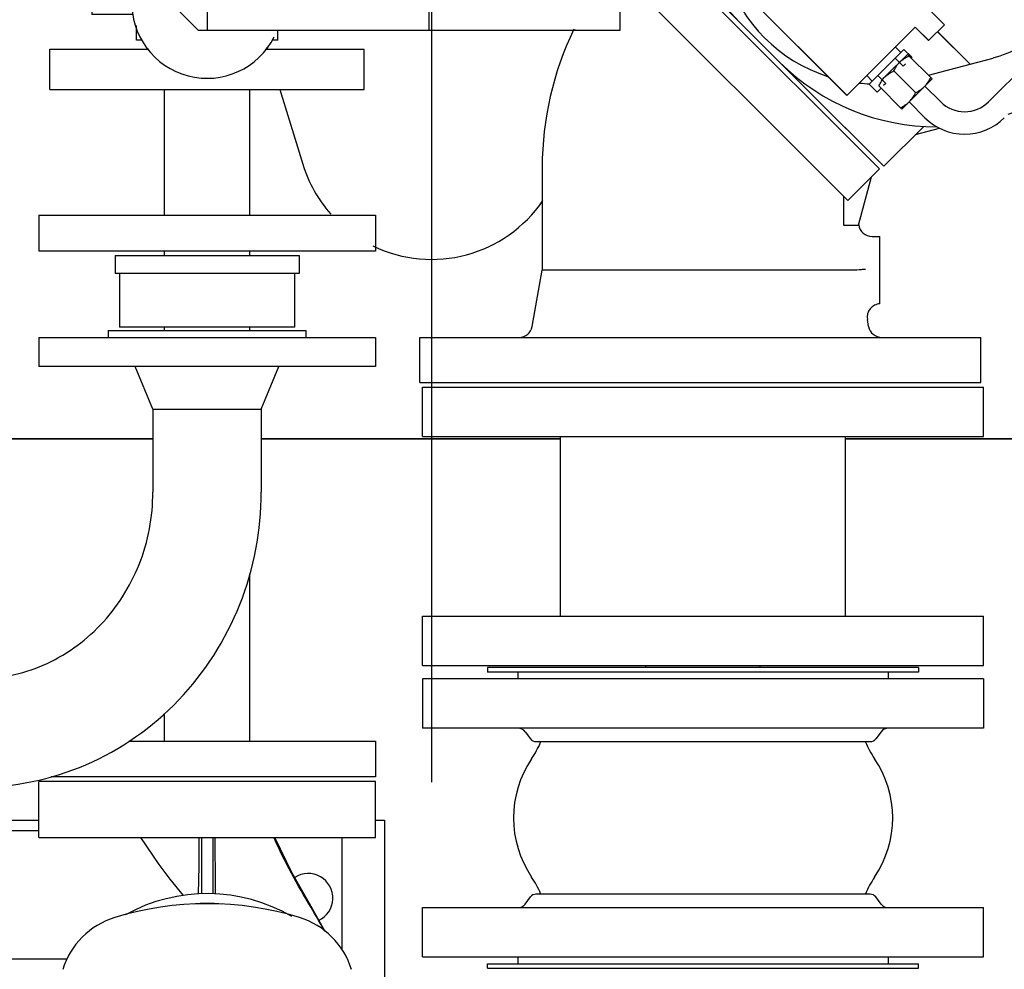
# Model space of a CAD drawing. Header units: millimetres. Extents: x 0 to 1189, y 0 to 841.
# Tile 162 of 175: x 913 to 930, y 452 to 469. Entities that reach past the tile are written whole.
import ezdxf

# ---------------------------------------------------------------- set-up
doc = ezdxf.new("R2010")
doc.units = ezdxf.units.MM
doc.header["$LTSCALE"] = 65.395
doc.linetypes.add('CENTER', pattern=[0.6, 0.375, -0.075, 0.075, -0.075])
for name, color, linetype in [('125ND16-DIN2690-MAK_PBL1206', 7, 'CONTINUOUS'), ('125ND16-DIN2690-MAK_PBL1223', 7, 'CONTINUOUS'), ('1607_843300_01_AC_ABL1368', 7, 'CONTINUOUS'), ('1607_843302_01_AC_PBL1369', 7, 'CONTINUOUS'), ('22293_KVEM_18_24_PBL1182', 7, 'CONTINUOUS'), ('25007_060000_TLKGS_KGS_V_ABL1244', 7, 'CONTINUOUS'), ('25007_061000_TLKGS_KGS_V_ABL1245', 7, 'CONTINUOUS'), ('25007_153200_271333_ABL1181', 7, 'CONTINUOUS'), ('25007_153200_42_ABL1273', 7, 'CONTINUOUS'), ('25007_153200_42_T1_PBL1370', 7, 'CONTINUOUS'), ('25007_153200_43_ABL1313', 7, 'CONTINUOUS'), ('25007_153200_43_T1_PBL1371', 7, 'CONTINUOUS'), ('25007_153500_01_ABL1224', 7, 'CONTINUOUS'), ('25007_153500_01_T1_PBL1379', 7, 'CONTINUOUS'), ('25007_634500_05_SIMPLE1_A_ABL1246', 7, 'CONTINUOUS'), ('25007_634500_05_SIMPLE1_T1_A_PBL1247', 7, 'CONTINUOUS'), ('25007_641000_05_SIMPLE1_E_ABL1251', 7, 'CONTINUOUS'), ('25007_641000_05_SIMPLE1_T1_E_PBL1252', 7, 'CONTINUOUS'), ('25007_641000_05_SIMPLE1_T2_E_PBL1264', 7, 'CONTINUOUS'), ('25067_000000_IMO-2_SKL_PBL1327', 7, 'CONTINUOUS'), ('25067_000000_TLKGS_MARKETING_ABL1229', 7, 'CONTINUOUS'), ('25067_153000_20_T1_PBL1348', 7, 'CONTINUOUS'), ('6M25C_GENSET_KPL_GRUNDRAHMEN_ABL1179', 7, 'CONTINUOUS'), ('6M25C_GENSET_KPL_GRUNDRAHMEN_T1_PBL1180', 7, 'CONTINUOUS'), ('ARI_ZESA_DN32_PN16_EPDM_ABL1276', 7, 'CONTINUOUS'), ('ARI_ZESA_DN32_PN16_T1_EPDM_PBL1277', 7, 'CONTINUOUS'), ('ARI_ZESA_DN32_PN16_T2_EPDM_PBL1278', 7, 'CONTINUOUS'), ('D3870-A2-L-10_PBL1347', 7, 'CONTINUOUS'), ('EN1092-1-01A-DN125-PN16-131_5_PBL1225', 7, 'CONTINUOUS'), ('EN1092-1-01A-DN125-PN16-131_5_PBL1248', 7, 'CONTINUOUS'), ('EN1092_01A_DN32_PN16_OUTD_PBL1274', 7, 'CONTINUOUS'), ('ERV_GS125_16_ABL1207', 7, 'CONTINUOUS'), ('ERV_GS125_16_T1__PBL1208', 7, 'CONTINUOUS'), ('ERV_GS125_16_T1__PBL1219', 7, 'CONTINUOUS'), ('ERV_GS125_16_T2__PBL1378', 7, 'CONTINUOUS'), ('links_5_VBL1178', 7, 'CONTINUOUS')]:
    doc.layers.add(name, color=color, linetype=linetype)

# ---------------------------------------------------------------- blocks, each defined once
blk = doc.blocks.new('6M25C_GENSET_KPL_GRUNDRAHMEN_T1_PBL1180', base_point=(919.249, 445.6))
at = {"layer": '6M25C_GENSET_KPL_GRUNDRAHMEN_T1_PBL1180', "color": 7, "linetype": 'Continuous'}
for p, q in [((915.033, 461.6), (912.05, 461.6)), ((922.3, 461.6), (916.965, 461.6)), ((931.548, 461.6), (927.38, 461.6)), ((910.566, 454.8), (913, 454.8)), ((919, 454.8), (919.16, 454.8)), ((919.16, 454.8), (919.16, 438.4))]:
    blk.add_line(p, q, dxfattribs=at)
blk = doc.blocks.new('6M25C_GENSET_KPL_GRUNDRAHMEN_ABL1179', base_point=(919.249, 445.6))
at = {"layer": '6M25C_GENSET_KPL_GRUNDRAHMEN_T1_PBL1180'}
blk.add_blockref('6M25C_GENSET_KPL_GRUNDRAHMEN_T1_PBL1180', (919.249, 445.6), dxfattribs=at)
blk = doc.blocks.new('22293_KVEM_18_24_PBL1182', base_point=(910.375, 449.155))
at = {"layer": '22293_KVEM_18_24_PBL1182', "color": 6, "linetype": 'Continuous'}
for p, q in [((912.999, 465.59), (918.999, 465.59)), ((912.999, 465.59), (912.999, 464.95)), ((918.999, 465.59), (918.999, 464.95)), ((918.999, 464.95), (912.999, 464.95)), ((914.359, 464.87), (914.359, 464.55)), ((917.639, 464.87), (917.639, 464.55)), ((917.639, 464.55), (914.359, 464.55)), ((914.439, 464.55), (914.439, 463.59)), ((917.559, 464.55), (917.559, 463.59)), ((914.239, 463.53), (917.759, 463.53)), ((914.239, 463.53), (914.239, 463.41)), ((917.759, 463.53), (917.759, 463.41)), ((912.999, 463.41), (918.999, 463.41)), ((912.999, 463.41), (912.999, 462.89)), ((918.999, 463.41), (918.999, 462.89)), ((918.999, 462.89), (912.999, 462.89)), ((915.033, 462.13), (914.719, 462.89)), ((916.965, 462.13), (917.279, 462.89)), ((915.033, 462.13), (916.965, 462.13)), ((915.033, 462.13), (915.033, 460.65)), ((916.965, 462.13), (916.965, 460.65)), ((914.604, 456.21), (919, 456.21)), ((919, 456.21), (919, 455.57)), ((919, 455.57), (913.22, 455.57)), ((919, 455.49), (913, 455.49)), ((913, 454.49), (913, 455.49)), ((919, 454.49), (919, 455.49)), ((913, 454.61), (910.566, 454.61)), ((913, 454.49), (919, 454.49)), ((915.9, 454.49), (915.9, 453.488)), ((916.1, 454.49), (916.1, 453.488)), ((918.4, 454.49), (918.4, 452.496)), ((916.145, 453.487), (916.145, 453.485)), ((910.566, 452.33), (913.504, 452.33))]:
    blk.add_line(p, q, dxfattribs=at)
at = {"layer": '22293_KVEM_18_24_PBL1182', "color": 2, "linetype": 'Continuous'}
for p, q in [((914.359, 464.87), (917.639, 464.87)), ((917.559, 463.59), (914.439, 463.59))]:
    blk.add_line(p, q, dxfattribs=at)
at = {"layer": '22293_KVEM_18_24_PBL1182', "color": 6, "linetype": 'Continuous'}
for points in [[(914.812, 454.49), (915.137, 454.01), (915.337, 453.749), (915.576, 453.458)], [(918.106, 452.816), (917.822, 453.311), (917.51, 453.868), (917.209, 454.49)]]:
    blk.add_lwpolyline(points, dxfattribs=at)
for centre, radius, start, end in [((850.94, 454.733), 64.921, 359.48071, 359.78518), ((981.958, 454.299), 65.818, 179.83407, 180.49822), ((917.8, 453.41), 0.44, 295.0841, 122.9613), ((954.478, 454.058), 38.337, 180.4945, 180.854), ((916, 450.49), 3, 59.7464, 119.0135), ((916, 447.69), 5.62, 72.9805, 107.0195), ((916, 450.49), 2.826, 84.925, 95.0753), ((914.765, 451.725), 1.4, 107.0195, 162.9805), ((917.235, 451.725), 1.4, 17.0195, 72.9805)]:
    blk.add_arc(centre, radius, start, end, dxfattribs=at)
for points, knots in [([(914.096, 458.277), (914.392, 458.587), (914.87, 459.339), (915.033, 460.213), (915.033, 460.65)], [0, 0, 0, 0, 0.495231, 1, 1, 1, 1]), ([(915.492, 456.942), (915.958, 457.429), (916.708, 458.603), (916.965, 459.97), (916.965, 460.65)], [0, 0, 0, 0, 0.498033, 1, 1, 1, 1]), ([(911.885, 457.316), (912.291, 457.316), (913.12, 457.489), (913.809, 457.978), (914.096, 458.277)], [0, 0, 0, 0, 0.494641, 1, 1, 1, 1]), ([(911.885, 455.384), (912.551, 455.384), (913.902, 455.663), (915.028, 456.457), (915.492, 456.942)], [0, 0, 0, 0, 0.498002, 1, 1, 1, 1]), ([(918.092, 452.829), (918.013, 452.967), (917.695, 453.51), (917.376, 454.057), (917.192, 454.49)], [0, 0, 0, 0, 0.252341, 1, 1, 1, 1]), ([(915.845, 453.479), (915.847, 453.53), (915.854, 453.752), (915.857, 453.974), (915.858, 454.145)], [0, 0, 0, 0, 0.228894, 1, 1, 1, 1])]:
    blk.add_open_spline(points, degree=3, knots=knots, dxfattribs=at)
blk = doc.blocks.new('125ND16-DIN2690-MAK_PBL1206', base_point=(924.84, 452.2))
at = {"layer": '125ND16-DIN2690-MAK_PBL1206', "color": 7, "linetype": 'Continuous'}
for p, q in [((921, 452.24), (928.68, 452.24)), ((921, 452.16), (921, 452.24)), ((928.68, 452.16), (928.68, 452.24)), ((921, 452.16), (928.68, 452.16))]:
    blk.add_line(p, q, dxfattribs=at)
blk = doc.blocks.new('ERV_GS125_16_T1__PBL1208', base_point=(924.84, 452.92))
at = {"layer": 'ERV_GS125_16_T1__PBL1208', "color": 7, "linetype": 'Continuous'}
for p, q in [((927.82, 453.48), (921.86, 453.48)), ((921.668, 453.304), (921.764, 453.432)), ((928.012, 453.304), (927.916, 453.432)), ((919.84, 453.24), (929.84, 453.24)), ((919.84, 452.36), (919.84, 453.24)), ((929.84, 452.36), (929.84, 453.24)), ((919.84, 452.36), (929.84, 452.36))]:
    blk.add_line(p, q, dxfattribs=at)
for centre, radius, start, end in [((921.86, 453.36), 0.12, 90, 143.1301), ((927.82, 453.36), 0.12, 36.8699, 90), ((921.54, 453.4), 0.16, 270, 323.1301), ((928.14, 453.4), 0.16, 216.8699, 270)]:
    blk.add_arc(centre, radius, start, end, dxfattribs=at)
blk = doc.blocks.new('ERV_GS125_16_T1__PBL1219', base_point=(924.84, 456.76))
at = {"layer": 'ERV_GS125_16_T1__PBL1219', "color": 7, "linetype": 'Continuous'}
for p, q in [((929.84, 457.32), (919.84, 457.32)), ((919.84, 457.32), (919.84, 456.44)), ((929.84, 457.32), (929.84, 456.44)), ((929.84, 456.44), (919.84, 456.44)), ((921.668, 456.376), (921.764, 456.248)), ((928.012, 456.376), (927.916, 456.248)), ((921.86, 456.2), (927.82, 456.2))]:
    blk.add_line(p, q, dxfattribs=at)
for centre, radius, start, end in [((921.54, 456.28), 0.16, 36.8699, 90), ((928.14, 456.28), 0.16, 90, 143.1301), ((921.86, 456.32), 0.12, 216.8699, 270), ((927.82, 456.32), 0.12, 270, 323.1301)]:
    blk.add_arc(centre, radius, start, end, dxfattribs=at)
blk = doc.blocks.new('ERV_GS125_16_T2__PBL1378', base_point=(924.84, 454.84))
at = {"layer": 'ERV_GS125_16_T2__PBL1378', "color": 7, "linetype": 'Continuous'}
for p, q in [((921.54, 457.44), (921.54, 457.32)), ((928.14, 457.44), (928.14, 457.32)), ((921.54, 452.36), (921.54, 452.24)), ((928.14, 452.36), (928.14, 452.24))]:
    blk.add_line(p, q, dxfattribs=at)
for centre, radius, start, end in [((920.46, 456.793), 1.6, 325.8516, 337.9959), ((929.22, 456.793), 1.6, 202.0041, 214.1484), ((923.34, 454.84), 1.88, 145.8516, 214.1484), ((926.34, 454.84), 1.88, 325.8516, 34.1484), ((920.46, 452.887), 1.6, 22.0041, 34.1484), ((929.22, 452.887), 1.6, 145.8516, 157.9959)]:
    blk.add_arc(centre, radius, start, end, dxfattribs=at)
blk = doc.blocks.new('ERV_GS125_16_ABL1207', base_point=(924.84, 454.84))
at = {"layer": 'ERV_GS125_16_T1__PBL1208'}
blk.add_blockref('ERV_GS125_16_T1__PBL1208', (924.84, 452.92), dxfattribs=at)
at = {"layer": 'ERV_GS125_16_T1__PBL1219'}
blk.add_blockref('ERV_GS125_16_T1__PBL1219', (924.84, 456.76), dxfattribs=at)
at = {"layer": 'ERV_GS125_16_T2__PBL1378'}
blk.add_blockref('ERV_GS125_16_T2__PBL1378', (924.84, 454.84), dxfattribs=at)
blk = doc.blocks.new('125ND16-DIN2690-MAK_PBL1223', base_point=(924.84, 457.48))
at = {"layer": '125ND16-DIN2690-MAK_PBL1223', "color": 7, "linetype": 'Continuous'}
for p, q in [((928.68, 457.52), (921, 457.52)), ((921, 457.52), (921, 457.44)), ((928.68, 457.52), (928.68, 457.44)), ((928.68, 457.44), (921, 457.44))]:
    blk.add_line(p, q, dxfattribs=at)
blk = doc.blocks.new('EN1092-1-01A-DN125-PN16-131_5_PBL1225', base_point=(924.84, 458))
at = {"layer": 'EN1092-1-01A-DN125-PN16-131_5_PBL1225', "color": 7, "linetype": 'Continuous'}
for p, q in [((919.84, 458.44), (929.84, 458.44)), ((919.84, 457.56), (919.84, 458.44)), ((929.84, 457.56), (929.84, 458.44)), ((919.84, 457.56), (929.84, 457.56))]:
    blk.add_line(p, q, dxfattribs=at)
blk = doc.blocks.new('EN1092-1-01A-DN125-PN16-131_5_PBL1248', base_point=(924.84, 462.08))
at = {"layer": 'EN1092-1-01A-DN125-PN16-131_5_PBL1248', "color": 7, "linetype": 'Continuous'}
for p, q in [((919.84, 462.52), (929.84, 462.52)), ((919.84, 461.64), (919.84, 462.52)), ((929.84, 461.64), (929.84, 462.52)), ((919.84, 461.64), (929.84, 461.64))]:
    blk.add_line(p, q, dxfattribs=at)
blk = doc.blocks.new('25007_153500_01_T1_PBL1379', base_point=(924.84, 460.04))
at = {"layer": '25007_153500_01_T1_PBL1379', "color": 7, "linetype": 'Continuous'}
for p, q in [((922.3, 458.44), (922.3, 461.64)), ((927.38, 458.44), (927.38, 461.64))]:
    blk.add_line(p, q, dxfattribs=at)
blk = doc.blocks.new('25007_153500_01_ABL1224', base_point=(924.84, 460.04))
at = {"layer": '25007_153500_01_T1_PBL1379'}
blk.add_blockref('25007_153500_01_T1_PBL1379', (924.84, 460.04), dxfattribs=at)
at = {"layer": 'EN1092-1-01A-DN125-PN16-131_5_PBL1225'}
blk.add_blockref('EN1092-1-01A-DN125-PN16-131_5_PBL1225', (924.84, 458), dxfattribs=at)
at = {"layer": 'EN1092-1-01A-DN125-PN16-131_5_PBL1248'}
blk.add_blockref('EN1092-1-01A-DN125-PN16-131_5_PBL1248', (924.84, 462.08), dxfattribs=at)
blk = doc.blocks.new('EN1092_01A_DN32_PN16_OUTD_PBL1274', base_point=(915.999, 468.19))
at = {"layer": 'EN1092_01A_DN32_PN16_OUTD_PBL1274', "color": 7, "linetype": 'Continuous'}
for p, q in [((913.199, 468.55), (914.962, 468.55)), ((913.199, 467.83), (913.199, 468.55)), ((917.035, 468.55), (918.799, 468.55)), ((918.799, 467.83), (918.799, 468.55)), ((913.199, 467.83), (918.799, 467.83))]:
    blk.add_line(p, q, dxfattribs=at)
blk = doc.blocks.new('25007_153200_42_T1_PBL1370', base_point=(915.999, 466.71))
at = {"layer": '25007_153200_42_T1_PBL1370', "color": 7, "linetype": 'Continuous'}
for p, q in [((915.239, 465.59), (915.239, 467.83)), ((916.759, 465.59), (916.759, 467.83))]:
    blk.add_line(p, q, dxfattribs=at)
blk = doc.blocks.new('25007_153200_42_ABL1273', base_point=(915.999, 467.07))
at = {"layer": '25007_153200_42_T1_PBL1370'}
blk.add_blockref('25007_153200_42_T1_PBL1370', (915.999, 466.71), dxfattribs=at)
at = {"layer": 'EN1092_01A_DN32_PN16_OUTD_PBL1274'}
blk.add_blockref('EN1092_01A_DN32_PN16_OUTD_PBL1274', (915.999, 468.19), dxfattribs=at)
blk = doc.blocks.new('ARI_ZESA_DN32_PN16_T1_EPDM_PBL1277', base_point=(915.642, 469.37))
at = {"layer": 'ARI_ZESA_DN32_PN16_T1_EPDM_PBL1277', "color": 7, "linetype": 'Continuous'}
for p, q in [((914.739, 470.03), (914.85, 470.03)), ((914.739, 469.812), (914.739, 470.03)), ((917.148, 470.03), (917.259, 470.03)), ((917.259, 469.85), (917.259, 470.03)), ((913.945, 469.57), (914.691, 469.57)), ((913.945, 469.57), (913.945, 469.17)), ((914.675, 469.17), (913.945, 469.17)), ((914.739, 468.71), (914.739, 468.97)), ((917.259, 468.71), (917.259, 468.89)), ((914.838, 468.71), (914.739, 468.71)), ((917.259, 468.71), (917.16, 468.71))]:
    blk.add_line(p, q, dxfattribs=at)
blk.add_arc((915.999, 469.37), 1.34, 21.1763, 333.4607, dxfattribs=at)
blk = doc.blocks.new('ARI_ZESA_DN32_PN16_T2_EPDM_PBL1278', base_point=(919.359, 469.37))
at = {"layer": 'ARI_ZESA_DN32_PN16_T2_EPDM_PBL1278', "color": 7, "linetype": 'Continuous'}
for p, q in [((915.839, 469.85), (915.359, 469.37)), ((915.839, 469.85), (923.359, 469.85)), ((915.999, 469.85), (915.999, 468.89)), ((919.959, 468.89), (919.959, 469.85)), ((923.359, 468.89), (923.359, 469.85)), ((915.359, 469.37), (915.839, 468.89)), ((915.839, 468.89), (923.359, 468.89))]:
    blk.add_line(p, q, dxfattribs=at)
blk = doc.blocks.new('ARI_ZESA_DN32_PN16_EPDM_ABL1276', base_point=(918.652, 469.37))
at = {"layer": 'ARI_ZESA_DN32_PN16_T1_EPDM_PBL1277'}
blk.add_blockref('ARI_ZESA_DN32_PN16_T1_EPDM_PBL1277', (915.642, 469.37), dxfattribs=at)
at = {"layer": 'ARI_ZESA_DN32_PN16_T2_EPDM_PBL1278'}
blk.add_blockref('ARI_ZESA_DN32_PN16_T2_EPDM_PBL1278', (919.359, 469.37), dxfattribs=at)
blk = doc.blocks.new('25007_153200_43_T1_PBL1371', base_point=(916, 466.01))
at = {"layer": '25007_153200_43_T1_PBL1371', "color": 7, "linetype": 'Continuous'}
for p, q in [((916.76, 465.59), (916.76, 467.83)), ((915.24, 464.87), (915.24, 464.95)), ((916.76, 464.87), (916.76, 464.95)), ((915.24, 463.53), (915.24, 463.59)), ((916.76, 463.53), (916.76, 463.59)), ((916.76, 456.21), (916.76, 459.187)), ((915.24, 456.21), (915.24, 456.7))]:
    blk.add_line(p, q, dxfattribs=at)
blk = doc.blocks.new('25007_153200_43_ABL1313', base_point=(916, 466.37))
at = {"layer": '25007_153200_43_T1_PBL1371'}
blk.add_blockref('25007_153200_43_T1_PBL1371', (916, 466.01), dxfattribs=at)
blk = doc.blocks.new('D3870-A2-L-10_PBL1347', base_point=(928.446, 467.969))
at = {"layer": 'D3870-A2-L-10_PBL1347', "color": 7, "linetype": 'Continuous'}
for p, q in [((928.08, 468.054), (928.483, 468.457)), ((928.483, 468.457), (928.921, 468.019)), ((928.628, 467.774), (928.24, 468.162)), ((928.384, 467.481), (928.921, 468.019)), ((928.384, 467.481), (927.971, 467.894))]:
    blk.add_line(p, q, dxfattribs=at)
for points in [[(928.348, 468.323), (928.394, 468.368), (928.45, 468.404), (928.509, 468.431)], [(928.24, 468.162), (928.267, 468.221), (928.303, 468.277), (928.348, 468.323)], [(927.971, 467.894), (927.999, 467.952), (928.034, 468.008), (928.08, 468.054)], [(928.08, 468.054), (928.125, 468.1), (928.182, 468.135), (928.24, 468.162)], [(928.787, 467.884), (928.832, 467.93), (928.868, 467.985), (928.897, 468.043)], [(928.628, 467.774), (928.686, 467.803), (928.741, 467.839), (928.787, 467.884)], [(928.518, 467.616), (928.563, 467.661), (928.6, 467.716), (928.628, 467.774)], [(928.36, 467.505), (928.417, 467.534), (928.472, 467.57), (928.518, 467.616)]]:
    blk.add_open_spline(points, degree=3, dxfattribs=at)
blk = doc.blocks.new('25067_153000_20_T1_PBL1348', base_point=(933.66, 475.684))
at = {"layer": '25067_153000_20_T1_PBL1348', "color": 7, "linetype": 'Continuous'}
for p, q in [((929.925, 467.609), (938.233, 475.916)), ((928.794, 467.891), (929.077, 467.609)), ((928.511, 467.609), (928.794, 467.326))]:
    blk.add_line(p, q, dxfattribs=at)
for radius in [0.6, 1]:
    blk.add_arc((929.501, 468.033), radius, 225, 315, dxfattribs=at)
blk = doc.blocks.new('1607_843302_01_AC_PBL1369', base_point=(924.84, 457.54))
at = {"layer": '1607_843302_01_AC_PBL1369', "color": 7, "linetype": 'Continuous'}
for p, q in [((923.8275, 457.52), (923.815, 457.56)), ((925.8525, 457.52), (925.865, 457.56))]:
    blk.add_line(p, q, dxfattribs=at)
blk = doc.blocks.new('1607_843300_01_AC_ABL1368', base_point=(924.84, 457.54))
at = {"layer": '1607_843302_01_AC_PBL1369'}
blk.add_blockref('1607_843302_01_AC_PBL1369', (924.84, 457.54), dxfattribs=at)
blk = doc.blocks.new('25007_153200_271333_ABL1181', base_point=(925.57, 469.52))
at = {"layer": '125ND16-DIN2690-MAK_PBL1206'}
blk.add_blockref('125ND16-DIN2690-MAK_PBL1206', (924.84, 452.2), dxfattribs=at)
at = {"layer": '125ND16-DIN2690-MAK_PBL1223'}
blk.add_blockref('125ND16-DIN2690-MAK_PBL1223', (924.84, 457.48), dxfattribs=at)
at = {"layer": '1607_843300_01_AC_ABL1368'}
blk.add_blockref('1607_843300_01_AC_ABL1368', (924.84, 457.54), dxfattribs=at)
at = {"layer": '22293_KVEM_18_24_PBL1182'}
blk.add_blockref('22293_KVEM_18_24_PBL1182', (910.375, 449.155), dxfattribs=at)
at = {"layer": '25007_153200_42_ABL1273'}
blk.add_blockref('25007_153200_42_ABL1273', (915.999, 467.07), dxfattribs=at)
at = {"layer": '25007_153200_43_ABL1313'}
blk.add_blockref('25007_153200_43_ABL1313', (916, 466.37), dxfattribs=at)
at = {"layer": '25007_153500_01_ABL1224'}
blk.add_blockref('25007_153500_01_ABL1224', (924.84, 460.04), dxfattribs=at)
at = {"layer": '25067_153000_20_T1_PBL1348'}
blk.add_blockref('25067_153000_20_T1_PBL1348', (933.66, 475.684), dxfattribs=at)
at = {"layer": 'ARI_ZESA_DN32_PN16_EPDM_ABL1276'}
blk.add_blockref('ARI_ZESA_DN32_PN16_EPDM_ABL1276', (918.652, 469.37), dxfattribs=at)
at = {"layer": 'D3870-A2-L-10_PBL1347'}
blk.add_blockref('D3870-A2-L-10_PBL1347', (928.446, 467.969), dxfattribs=at)
at = {"layer": 'ERV_GS125_16_ABL1207'}
blk.add_blockref('ERV_GS125_16_ABL1207', (924.84, 454.84), dxfattribs=at)
blk = doc.blocks.new('25007_634500_05_SIMPLE1_T1_A_PBL1247', base_point=(919.8, 479.179))
at = {"layer": '25007_634500_05_SIMPLE1_T1_A_PBL1247', "color": 7, "linetype": 'Continuous'}
for p, q in [((917.066, 468.589), (917.078, 468.55)), ((917.298, 467.83), (917.705, 466.498)), ((912.05, 461.6), (915.033, 461.6)), ((916.965, 461.6), (922.3, 461.6)), ((927.38, 461.6), (931.548, 461.6))]:
    blk.add_line(p, q, dxfattribs=at)
for start, end in [(197, 221.632), (244.1582, 325.8298)]:
    blk.add_arc((920, 467.2), 2.4, start, end, dxfattribs=at)
blk = doc.blocks.new('25007_634500_05_SIMPLE1_A_ABL1246', base_point=(919.8, 479.179))
at = {"layer": '25007_634500_05_SIMPLE1_T1_A_PBL1247'}
blk.add_blockref('25007_634500_05_SIMPLE1_T1_A_PBL1247', (919.8, 479.179), dxfattribs=at)
blk = doc.blocks.new('25007_641000_05_SIMPLE1_T1_E_PBL1252', base_point=(924.792, 466.704))
at = {"layer": '25007_641000_05_SIMPLE1_T1_E_PBL1252', "color": 7, "linetype": 'Continuous'}
for p, q in [((923.6, 470.8), (923.034, 470.234)), ((923.6, 470.8), (927.984, 466.416)), ((923.063, 470.206), (922.929, 469.85)), ((923.034, 470.234), (926.956, 466.313)), ((922.568, 468.89), (922.565, 468.883)), ((921.972, 466.448), (921.972, 464.608)), ((926.956, 466.313), (927.418, 465.85)), ((927.418, 465.85), (927.984, 466.416)), ((927.612, 465.408), (927.843, 466.275)), ((927.344, 465.925), (927.344, 465.408)), ((927.344, 465.408), (927.612, 465.408)), ((927.852, 465.208), (927.992, 465.208)), ((927.992, 464.008), (927.992, 465.208)), ((921.795, 463.606), (921.972, 464.608)), ((927.504, 464.608), (921.972, 464.608)), ((927.789, 463.606), (927.767, 463.726)), ((919.792, 463.408), (929.792, 463.408)), ((919.792, 462.608), (919.792, 463.408)), ((929.792, 462.608), (929.792, 463.408)), ((919.792, 462.608), (929.792, 462.608))]:
    blk.add_line(p, q, dxfattribs=at)
for centre, radius, start, end in [((927.592, 466.448), 5.585, 140.6056, 142.3681), ((927.592, 466.448), 5.62, 154.0939, 180), ((927.592, 466.448), 5.585, 154.0779, 154.1572), ((927.852, 465.448), 0.24, 187.6551, 270), ((928.004, 463.768), 0.24, 92.8222, 190.0006), ((921.559, 463.648), 0.24, 270, 350), ((928.025, 463.648), 0.24, 190, 270)]:
    blk.add_arc(centre, radius, start, end, dxfattribs=at)
blk.add_open_spline([(927.735, 464.623), (927.709, 464.621), (927.632, 464.615), (927.555, 464.608), (927.504, 464.608)], degree=3, knots=[0, 0, 0, 0, 0.330032, 1, 1, 1, 1], dxfattribs=at)
blk = doc.blocks.new('25007_641000_05_SIMPLE1_T2_E_PBL1264', base_point=(929.994, 472.942))
at = {"layer": '25007_641000_05_SIMPLE1_T2_E_PBL1264', "color": 7, "linetype": 'Continuous'}
for p, q in [((932.195, 479.423), (932.157, 479.385)), ((932.426, 478.622), (930.993, 478.238)), ((929.177, 478.243), (925.5, 474.565)), ((934.813, 478.151), (934.72, 478.244)), ((932.096, 477.882), (927.727, 473.511)), ((930.097, 477.72), (926.095, 473.717)), ((935.428, 477.537), (935.336, 477.629)), ((927.635, 476.7), (925.753, 476.196)), ((927.535, 476.617), (927.209, 476.292)), ((927.543, 476.608), (927.535, 476.617)), ((927.209, 476.292), (927.218, 476.283)), ((925.389, 475.831), (924.788, 473.587)), ((935.423, 473.809), (935.807, 475.243)), ((935.067, 474.912), (930.697, 470.542)), ((936.607, 475.011), (936.57, 474.973)), ((927.727, 473.511), (928.081, 473.158)), ((928.081, 473.157), (926.526, 471.602)), ((928.081, 473.158), (930.344, 470.895)), ((925.615, 471.596), (924.229, 472.982)), ((925.577, 472.82), (925.326, 471.884)), ((925.578, 472.821), (925.468, 472.411)), ((930.904, 468.91), (934.906, 472.913)), ((925.468, 472.411), (925.327, 471.884)), ((925.468, 472.411), (926.048, 471.831)), ((925.468, 472.411), (926.048, 471.831)), ((925.468, 472.411), (925.468, 472.411)), ((924.766, 470.747), (923.38, 472.133)), ((926.172, 471.955), (925.889, 471.672)), ((929.142, 468.986), (926.172, 471.955)), ((931.752, 468.315), (935.429, 471.993)), ((925.79, 471.771), (924.574, 470.554)), ((925.889, 471.672), (925.79, 471.771)), ((924.144, 471.369), (923.647, 470.872)), ((923.647, 470.872), (924.135, 470.384)), ((924.094, 470.428), (923.648, 470.873)), ((930.344, 470.895), (928.789, 469.339)), ((930.344, 470.895), (930.697, 470.542)), ((924.574, 470.555), (927.403, 467.727)), ((924.574, 470.554), (927.403, 467.726)), ((924.525, 469.997), (924.094, 470.428)), ((924.135, 470.384), (924.566, 469.953)), ((933.383, 468.569), (933.887, 470.45)), ((933.478, 470.025), (933.804, 470.35)), ((933.804, 470.35), (933.795, 470.359)), ((925.501, 469.021), (924.525, 469.997)), ((924.566, 469.953), (925.5, 469.02)), ((933.47, 470.033), (933.478, 470.025)), ((925.499, 469.019), (925.5, 469.02)), ((925.499, 469.019), (926.207, 468.312)), ((925.501, 469.021), (926.209, 468.314)), ((927.403, 467.726), (928.619, 468.943)), ((928.619, 468.943), (928.859, 468.702)), ((928.619, 468.943), (928.86, 468.703)), ((928.859, 468.702), (929.142, 468.986)), ((929.018, 468.862), (929.598, 468.282)), ((929.018, 468.861), (929.598, 468.282)), ((928.42, 468.546), (927.799, 467.925)), ((928.265, 468.589), (928.364, 468.49)), ((928.42, 468.546), (928.561, 468.404)), ((928.265, 468.391), (928.406, 468.249)), ((928.561, 468.404), (928.548, 468.392)), ((929.598, 468.282), (930.008, 468.392)), ((926.207, 468.313), (927.14, 467.379)), ((926.207, 468.312), (926.207, 468.313)), ((927.184, 467.339), (926.208, 468.314)), ((928.445, 468.288), (928.406, 468.249)), ((928.857, 468.083), (929.598, 468.282)), ((929.598, 468.282), (929.598, 468.282)), ((930.774, 467.603), (933.019, 468.205)), ((927.756, 468.08), (927.855, 467.981)), ((927.954, 468.08), (928.096, 467.939)), ((927.799, 467.925), (927.941, 467.784)), ((928.011, 467.854), (927.941, 467.784)), ((928.096, 467.939), (928.057, 467.901)), ((927.14, 467.379), (927.572, 466.948)), ((927.616, 466.907), (927.184, 467.339)), ((928.771, 467.171), (928.06, 466.461)), ((928.626, 467.027), (929.05, 467.141)), ((927.572, 466.948), (928.06, 466.461)), ((928.061, 466.461), (927.616, 466.907))]:
    blk.add_line(p, q, dxfattribs=at)
for centre, radius, start, end in [((931.949, 475.471), 3.92, 45.0099, 135.0099), ((933.141, 475.956), 2.76, 345.0099, 105.0099), ((933.581, 476.397), 2.1, 315.0099, 135.0099), ((931.511, 476.306), 2, 105.0099, 135.0099), ((932.656, 474.764), 3.92, 351.964, 45.0099), ((929.388, 472.202), 5.4, 132.3017, 137.7697), ((928.273, 471.794), 3.92, 135.0099, 166.1177), ((933.491, 474.327), 2, 315.0099, 345.0099), ((927.51, 472.303), 2, 135.0099, 165.0099), ((932.656, 474.764), 3.92, 315.0099, 340.6295), ((923.804, 472.557), 0.6, 45.0099, 225.0099), ((928.273, 471.794), 3.92, 190.3441, 225.0099), ((927.916, 470.73), 2.8, 197.8447, 252.1749), ((929.49, 470.324), 2, 285.0099, 315.0099), ((929.388, 472.202), 5.4, 312.2501, 317.7181), ((928.98, 471.087), 3.92, 225.0099, 270.3763), ((928.98, 471.087), 3.92, 289.3336, 315.0099), ((927.916, 470.73), 2.8, 264.0816, 267.7496)]:
    blk.add_arc(centre, radius, start, end, dxfattribs=at)
blk = doc.blocks.new('25007_641000_05_SIMPLE1_E_ABL1251', base_point=(928.2, 471.016))
at = {"layer": '25007_641000_05_SIMPLE1_T1_E_PBL1252'}
blk.add_blockref('25007_641000_05_SIMPLE1_T1_E_PBL1252', (924.792, 466.704), dxfattribs=at)
at = {"layer": '25007_641000_05_SIMPLE1_T2_E_PBL1264'}
blk.add_blockref('25007_641000_05_SIMPLE1_T2_E_PBL1264', (929.994, 472.942), dxfattribs=at)
blk = doc.blocks.new('25007_061000_TLKGS_KGS_V_ABL1245', base_point=(921.577, 501.632))
at = {"layer": '25007_634500_05_SIMPLE1_A_ABL1246'}
blk.add_blockref('25007_634500_05_SIMPLE1_A_ABL1246', (919.8, 479.179), dxfattribs=at)
at = {"layer": '25007_641000_05_SIMPLE1_E_ABL1251'}
blk.add_blockref('25007_641000_05_SIMPLE1_E_ABL1251', (928.2, 471.016), dxfattribs=at)
blk = doc.blocks.new('25007_060000_TLKGS_KGS_V_ABL1244', base_point=(925.947, 514.166))
at = {"layer": '25007_061000_TLKGS_KGS_V_ABL1245'}
blk.add_blockref('25007_061000_TLKGS_KGS_V_ABL1245', (921.577, 501.632), dxfattribs=at)
blk = doc.blocks.new('25067_000000_TLKGS_MARKETING_ABL1229', base_point=(927.237, 517.643))
at = {"layer": '25007_060000_TLKGS_KGS_V_ABL1244'}
blk.add_blockref('25007_060000_TLKGS_KGS_V_ABL1244', (925.947, 514.166), dxfattribs=at)
blk = doc.blocks.new('25067_000000_IMO-2_SKL_PBL1327', base_point=(920, 511.688))
at = {"layer": '25067_000000_IMO-2_SKL_PBL1327', "color": 2, "linetype": 'CENTER'}
blk.add_line((920, 480), (920, 430.6), dxfattribs=at)
blk = doc.blocks.new('LINKS_5_VBL1178', base_point=(923.65, 511.188))
at = {"layer": '25007_153200_271333_ABL1181'}
blk.add_blockref('25007_153200_271333_ABL1181', (925.57, 469.52), dxfattribs=at)
at = {"layer": '25067_000000_IMO-2_SKL_PBL1327'}
blk.add_blockref('25067_000000_IMO-2_SKL_PBL1327', (920, 511.688), dxfattribs=at)
at = {"layer": '25067_000000_TLKGS_MARKETING_ABL1229'}
blk.add_blockref('25067_000000_TLKGS_MARKETING_ABL1229', (927.237, 517.643), dxfattribs=at)
at = {"layer": '6M25C_GENSET_KPL_GRUNDRAHMEN_ABL1179'}
blk.add_blockref('6M25C_GENSET_KPL_GRUNDRAHMEN_ABL1179', (919.249, 445.6), dxfattribs=at)

msp = doc.modelspace()

# ---------------------------------------------------------------- block references
at = {"layer": 'links_5_VBL1178'}
msp.add_blockref('LINKS_5_VBL1178', (923.65, 511.18788), dxfattribs=at)

doc.saveas('drawing.dxf')
